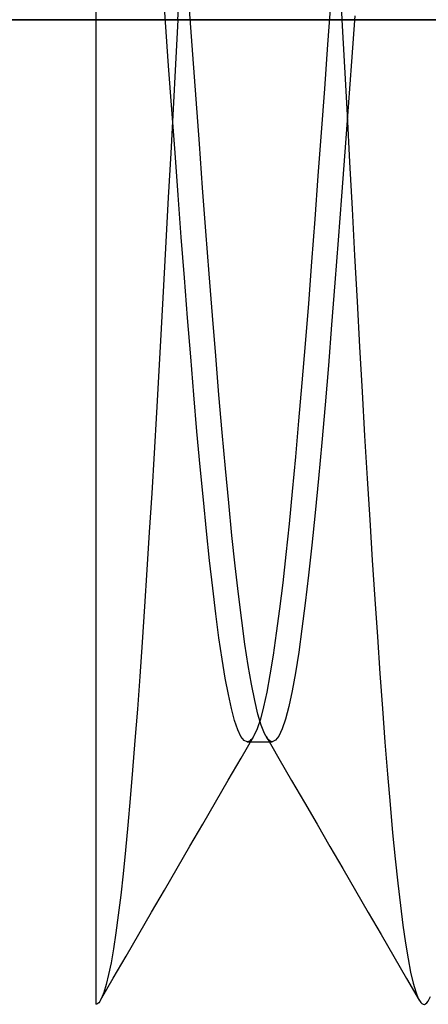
# Model space of a CAD drawing. Header units: millimetres. Extents: x 0 to 93, y -1.2 to 50.
# Tile 125 of 140: x 86.5 to 87.1, y 42.3 to 43.8. Entities that reach past the tile are written whole.
import ezdxf

# ---------------------------------------------------------------- set-up
doc = ezdxf.new("R2010")
doc.units = ezdxf.units.MM
doc.layers.add('MAIN-2', color=7, linetype='Continuous')

msp = doc.modelspace()

# ---------------------------------------------------------------- linework, layer by layer
at = {"layer": 'MAIN-2'}
for p, q in [((86.9711, 43.8742), (86.9751, 43.8)), ((86.7062, 43.7963), (86.7013, 43.8631)), ((86.7062, 43.7963), (86.7013, 43.8631)), ((86.725, 43.8), (86.7288, 43.8711)), ((86.725, 43.8), (86.7288, 43.8711)), ((86.6, 43.8537), (86.6, 43.7628)), ((86.9581, 43.8297), (86.9531, 43.762)), ((86.9581, 43.8297), (86.9531, 43.762)), ((86.748, 43.7471), (86.743, 43.8156)), ((86.748, 43.7471), (86.743, 43.8156)), ((82.9, 43.8), (91.9, 43.8)), ((91.4351, 43.8), (82.9, 43.8)), ((86.711, 43.7295), (86.7062, 43.7963)), ((86.711, 43.7295), (86.7062, 43.7963)), ((86.725, 43.8), (86.7214, 43.7321)), ((86.725, 43.8), (86.7214, 43.7321)), ((86.9751, 43.8), (86.979, 43.7276)), ((86.9751, 43.8), (86.979, 43.7276)), ((86.9946, 43.8058), (86.9895, 43.7365)), ((86.9946, 43.8058), (86.9895, 43.7365)), ((86.6, 43.7628), (86.6, 43.6702)), ((86.9531, 43.762), (86.9483, 43.6948)), ((86.9531, 43.762), (86.9483, 43.6948)), ((86.7529, 43.6788), (86.748, 43.7471)), ((86.7529, 43.6788), (86.748, 43.7471)), ((86.9895, 43.7365), (86.9845, 43.6674)), ((86.9895, 43.7365), (86.9845, 43.6674)), ((86.7159, 43.6631), (86.711, 43.7295)), ((86.7159, 43.6631), (86.711, 43.7295)), ((86.7214, 43.7321), (86.7177, 43.6643)), ((86.7214, 43.7321), (86.7177, 43.6643)), ((86.979, 43.7276), (86.9829, 43.6552)), ((86.979, 43.7276), (86.9829, 43.6552)), ((86.9483, 43.6948), (86.9434, 43.6281)), ((86.9483, 43.6948), (86.9434, 43.6281)), ((86.7579, 43.611), (86.7529, 43.6788)), ((86.7579, 43.611), (86.7529, 43.6788)), ((86.6, 43.6702), (86.6, 43.5741)), ((86.7177, 43.6643), (86.7141, 43.5965)), ((86.7177, 43.6643), (86.7141, 43.5965)), ((86.7207, 43.5974), (86.7159, 43.6631)), ((86.7207, 43.5974), (86.7159, 43.6631)), ((86.9845, 43.6674), (86.9795, 43.5989)), ((86.9845, 43.6674), (86.9795, 43.5989)), ((86.9829, 43.6552), (86.9868, 43.5832)), ((86.9829, 43.6552), (86.9868, 43.5832)), ((86.9434, 43.6281), (86.9386, 43.562)), ((86.9434, 43.6281), (86.9386, 43.562)), ((86.7628, 43.5439), (86.7579, 43.611)), ((86.7628, 43.5439), (86.7579, 43.611)), ((86.7141, 43.5965), (86.7105, 43.529)), ((86.7141, 43.5965), (86.7105, 43.529)), ((86.7255, 43.5326), (86.7207, 43.5974)), ((86.7255, 43.5326), (86.7207, 43.5974)), ((86.9795, 43.5989), (86.9745, 43.5311)), ((86.9795, 43.5989), (86.9745, 43.5311)), ((86.6, 43.5741), (86.6, 43.4744)), ((86.9868, 43.5832), (86.9906, 43.5117)), ((86.9868, 43.5832), (86.9906, 43.5117)), ((86.9386, 43.562), (86.9337, 43.4963)), ((86.9386, 43.562), (86.9337, 43.4963)), ((86.7678, 43.4778), (86.7628, 43.5439)), ((86.7678, 43.4778), (86.7628, 43.5439)), ((86.7105, 43.529), (86.7069, 43.4618)), ((86.7105, 43.529), (86.7069, 43.4618)), ((86.7303, 43.4689), (86.7255, 43.5326)), ((86.7303, 43.4689), (86.7255, 43.5326)), ((86.9745, 43.5311), (86.9695, 43.4644)), ((86.9745, 43.5311), (86.9695, 43.4644)), ((86.9906, 43.5117), (86.9944, 43.4409)), ((86.9906, 43.5117), (86.9944, 43.4409)), ((86.9337, 43.4963), (86.9288, 43.4314)), ((86.9337, 43.4963), (86.9288, 43.4314)), ((86.6, 43.4744), (86.6, 43.3734)), ((86.7351, 43.4066), (86.7303, 43.4689)), ((86.7351, 43.4066), (86.7303, 43.4689)), ((86.7728, 43.4129), (86.7678, 43.4778)), ((86.7728, 43.4129), (86.7678, 43.4778)), ((86.7069, 43.4618), (86.7033, 43.3953)), ((86.7069, 43.4618), (86.7033, 43.3953)), ((86.9695, 43.4644), (86.9644, 43.399)), ((86.9695, 43.4644), (86.9644, 43.399)), ((86.9944, 43.4409), (86.9981, 43.3708)), ((86.9944, 43.4409), (86.9981, 43.3708)), ((86.9288, 43.4314), (86.9239, 43.3679)), ((86.9288, 43.4314), (86.9239, 43.3679)), ((86.7398, 43.3458), (86.7351, 43.4066)), ((86.7398, 43.3458), (86.7351, 43.4066)), ((86.7777, 43.3496), (86.7728, 43.4129)), ((86.7777, 43.3496), (86.7728, 43.4129)), ((86.7033, 43.3953), (86.6997, 43.3296)), ((86.7033, 43.3953), (86.6997, 43.3296)), ((86.9644, 43.399), (86.9594, 43.3352)), ((86.9644, 43.399), (86.9594, 43.3352)), ((86.6, 43.3734), (86.6, 43.2766)), ((86.9239, 43.3679), (86.9189, 43.3062)), ((86.9239, 43.3679), (86.9189, 43.3062)), ((86.9981, 43.3708), (87.0019, 43.3015)), ((86.9981, 43.3708), (87.0019, 43.3015)), ((86.7827, 43.288), (86.7777, 43.3496)), ((86.7827, 43.288), (86.7777, 43.3496)), ((86.7446, 43.2865), (86.7398, 43.3458)), ((86.7446, 43.2865), (86.7398, 43.3458)), ((86.9594, 43.3352), (86.9544, 43.2733)), ((86.9594, 43.3352), (86.9544, 43.2733)), ((86.6997, 43.3296), (86.6961, 43.265)), ((86.6997, 43.3296), (86.6961, 43.265)), ((86.9189, 43.3062), (86.9139, 43.2466)), ((86.9189, 43.3062), (86.9139, 43.2466)), ((87.0019, 43.3015), (87.0058, 43.2332)), ((87.0019, 43.3015), (87.0058, 43.2332)), ((86.7494, 43.2287), (86.7446, 43.2865)), ((86.7494, 43.2287), (86.7446, 43.2865)), ((86.7876, 43.2284), (86.7827, 43.288)), ((86.7876, 43.2284), (86.7827, 43.288)), ((86.6, 43.2766), (86.6, 43.1878)), ((86.9544, 43.2733), (86.9494, 43.2134)), ((86.9544, 43.2733), (86.9494, 43.2134)), ((86.6961, 43.265), (86.6925, 43.2016)), ((86.6961, 43.265), (86.6925, 43.2016)), ((86.9139, 43.2466), (86.909, 43.189)), ((86.9139, 43.2466), (86.909, 43.189)), ((86.7542, 43.1727), (86.7494, 43.2287)), ((86.7542, 43.1727), (86.7494, 43.2287)), ((86.7926, 43.1711), (86.7876, 43.2284)), ((86.7926, 43.1711), (86.7876, 43.2284)), ((87.0058, 43.2332), (87.0097, 43.1663)), ((87.0058, 43.2332), (87.0097, 43.1663)), ((86.9494, 43.2134), (86.9444, 43.1559)), ((86.9494, 43.2134), (86.9444, 43.1559)), ((86.6925, 43.2016), (86.6888, 43.1396)), ((86.6925, 43.2016), (86.6888, 43.1396)), ((86.6, 43.1878), (86.6, 43.1035)), ((86.909, 43.189), (86.9041, 43.1339)), ((86.909, 43.189), (86.9041, 43.1339)), ((86.7591, 43.1191), (86.7542, 43.1727)), ((86.7591, 43.1191), (86.7542, 43.1727)), ((86.7975, 43.1161), (86.7926, 43.1711)), ((86.7975, 43.1161), (86.7926, 43.1711)), ((87.0097, 43.1663), (87.0136, 43.1011)), ((87.0097, 43.1663), (87.0136, 43.1011)), ((86.9444, 43.1559), (86.9393, 43.101)), ((86.9444, 43.1559), (86.9393, 43.101)), ((86.6888, 43.1396), (86.6852, 43.0789)), ((86.6888, 43.1396), (86.6852, 43.0789)), ((86.9041, 43.1339), (86.8993, 43.0813)), ((86.9041, 43.1339), (86.8993, 43.0813)), ((86.7639, 43.0684), (86.7591, 43.1191)), ((86.7639, 43.0684), (86.7591, 43.1191)), ((86.8025, 43.0638), (86.7975, 43.1161)), ((86.8025, 43.0638), (86.7975, 43.1161)), ((86.6, 43.1035), (86.6, 43.0191)), ((86.9393, 43.101), (86.9343, 43.0489)), ((86.9393, 43.101), (86.9343, 43.0489)), ((87.0136, 43.1011), (87.0175, 43.0379)), ((87.0136, 43.1011), (87.0175, 43.0379)), ((86.6852, 43.0789), (86.6815, 43.0196)), ((86.6852, 43.0789), (86.6815, 43.0196)), ((86.8993, 43.0813), (86.8945, 43.0318)), ((86.8993, 43.0813), (86.8945, 43.0318)), ((86.7686, 43.0208), (86.7639, 43.0684)), ((86.7686, 43.0208), (86.7639, 43.0684)), ((86.8075, 43.0143), (86.8025, 43.0638)), ((86.8075, 43.0143), (86.8025, 43.0638)), ((86.9343, 43.0489), (86.9293, 42.9998)), ((86.9343, 43.0489), (86.9293, 42.9998)), ((86.8945, 43.0318), (86.8897, 42.9855)), ((86.8945, 43.0318), (86.8897, 42.9855)), ((87.0175, 43.0379), (87.0214, 42.9767)), ((87.0175, 43.0379), (87.0214, 42.9767)), ((86.6, 43.0191), (86.6, 42.9336)), ((86.6815, 43.0196), (86.6778, 42.9619)), ((86.6815, 43.0196), (86.6778, 42.9619)), ((86.7733, 42.9762), (86.7686, 43.0208)), ((86.7733, 42.9762), (86.7686, 43.0208)), ((86.8124, 42.9679), (86.8075, 43.0143)), ((86.8124, 42.9679), (86.8075, 43.0143)), ((86.9293, 42.9998), (86.9243, 42.9538)), ((86.9293, 42.9998), (86.9243, 42.9538)), ((86.7781, 42.9342), (86.7733, 42.9762)), ((86.7781, 42.9342), (86.7733, 42.9762)), ((86.8897, 42.9855), (86.8848, 42.9424)), ((86.8897, 42.9855), (86.8848, 42.9424)), ((87.0214, 42.9767), (87.0253, 42.9174)), ((87.0214, 42.9767), (87.0253, 42.9174)), ((86.6778, 42.9619), (86.6742, 42.9059)), ((86.6778, 42.9619), (86.6742, 42.9059)), ((86.8174, 42.9247), (86.8124, 42.9679)), ((86.8174, 42.9247), (86.8124, 42.9679)), ((86.8848, 42.9424), (86.88, 42.9025)), ((86.8848, 42.9424), (86.88, 42.9025)), ((86.9243, 42.9538), (86.9193, 42.9112)), ((86.9243, 42.9538), (86.9193, 42.9112)), ((86.6, 42.9336), (86.6, 42.8482)), ((86.7829, 42.8948), (86.7781, 42.9342)), ((86.7829, 42.8948), (86.7781, 42.9342)), ((86.8223, 42.8849), (86.8174, 42.9247)), ((86.8223, 42.8849), (86.8174, 42.9247)), ((86.9193, 42.9112), (86.9142, 42.8721)), ((86.9193, 42.9112), (86.9142, 42.8721)), ((87.0253, 42.9174), (87.0292, 42.8599)), ((87.0253, 42.9174), (87.0292, 42.8599)), ((86.6742, 42.9059), (86.6705, 42.8517)), ((86.6742, 42.9059), (86.6705, 42.8517)), ((86.88, 42.9025), (86.8751, 42.8656)), ((86.88, 42.9025), (86.8751, 42.8656)), ((86.7877, 42.8585), (86.7829, 42.8948)), ((86.7877, 42.8585), (86.7829, 42.8948)), ((86.8273, 42.8487), (86.8223, 42.8849)), ((86.8273, 42.8487), (86.8223, 42.8849)), ((86.9142, 42.8721), (86.9092, 42.8366)), ((86.9142, 42.8721), (86.9092, 42.8366)), ((86.6705, 42.8517), (86.6669, 42.7996)), ((86.6705, 42.8517), (86.6669, 42.7996)), ((86.7925, 42.8258), (86.7877, 42.8585)), ((86.7925, 42.8258), (86.7877, 42.8585)), ((86.8751, 42.8656), (86.8702, 42.832)), ((86.8751, 42.8656), (86.8702, 42.832)), ((87.0292, 42.8599), (87.033, 42.8042)), ((87.0292, 42.8599), (87.033, 42.8042)), ((86.6, 42.8482), (86.6, 42.7652)), ((86.8322, 42.8163), (86.8273, 42.8487)), ((86.8322, 42.8163), (86.8273, 42.8487)), ((86.9092, 42.8366), (86.9042, 42.805)), ((86.9092, 42.8366), (86.9042, 42.805)), ((86.7973, 42.797), (86.7925, 42.8258)), ((86.7973, 42.797), (86.7925, 42.8258)), ((86.8702, 42.832), (86.8654, 42.8019)), ((86.8702, 42.832), (86.8654, 42.8019)), ((86.8372, 42.7876), (86.8322, 42.8163)), ((86.8372, 42.7876), (86.8322, 42.8163)), ((86.6669, 42.7996), (86.6633, 42.7497)), ((86.6669, 42.7996), (86.6633, 42.7497)), ((86.8021, 42.772), (86.7973, 42.797)), ((86.8021, 42.772), (86.7973, 42.797)), ((86.8654, 42.8019), (86.8606, 42.7756)), ((86.8654, 42.8019), (86.8606, 42.7756)), ((86.9042, 42.805), (86.8992, 42.7775)), ((86.9042, 42.805), (86.8992, 42.7775)), ((87.033, 42.8042), (87.0368, 42.7506)), ((87.033, 42.8042), (87.0368, 42.7506)), ((86.8422, 42.7628), (86.8372, 42.7876)), ((86.8422, 42.7628), (86.8372, 42.7876)), ((86.8992, 42.7775), (86.8941, 42.754)), ((86.8992, 42.7775), (86.8941, 42.754)), ((86.6, 42.7652), (86.6, 42.6882)), ((86.8068, 42.7506), (86.8021, 42.772)), ((86.8068, 42.7506), (86.8021, 42.772)), ((86.8471, 42.742), (86.8422, 42.7628)), ((86.8471, 42.742), (86.8422, 42.7628)), ((86.8606, 42.7756), (86.8558, 42.7532)), ((86.8606, 42.7756), (86.8558, 42.7532)), ((86.6633, 42.7497), (86.6597, 42.702)), ((86.6633, 42.7497), (86.6597, 42.702)), ((86.8116, 42.7327), (86.8068, 42.7506)), ((86.8116, 42.7327), (86.8068, 42.7506)), ((86.8558, 42.7532), (86.851, 42.7345)), ((86.8558, 42.7532), (86.851, 42.7345)), ((86.8941, 42.754), (86.8891, 42.7347)), ((86.8941, 42.754), (86.8891, 42.7347)), ((87.0368, 42.7506), (87.0407, 42.6993)), ((87.0368, 42.7506), (87.0407, 42.6993)), ((86.8164, 42.7185), (86.8116, 42.7327)), ((86.8164, 42.7185), (86.8116, 42.7327)), ((86.851, 42.7345), (86.846, 42.7198)), ((86.851, 42.7345), (86.846, 42.7198)), ((86.8521, 42.7253), (86.8471, 42.742)), ((86.8521, 42.7253), (86.8471, 42.742)), ((86.8891, 42.7347), (86.8841, 42.7196)), ((86.8891, 42.7347), (86.8841, 42.7196)), ((86.8212, 42.7082), (86.8164, 42.7185)), ((86.8212, 42.7082), (86.8164, 42.7185)), ((86.846, 42.7198), (86.841, 42.709)), ((86.846, 42.7198), (86.841, 42.709)), ((86.857, 42.7127), (86.8521, 42.7253)), ((86.857, 42.7127), (86.8521, 42.7253)), ((86.8841, 42.7196), (86.8791, 42.7088)), ((86.8841, 42.7196), (86.8791, 42.7088)), ((86.6597, 42.702), (86.6561, 42.6566)), ((86.6597, 42.702), (86.6561, 42.6566)), ((86.826, 42.702), (86.8212, 42.7082)), ((86.826, 42.702), (86.8212, 42.7082)), ((86.8214, 42.6752), (86.8409, 42.7087)), ((86.8214, 42.6752), (86.8409, 42.7087)), ((86.8308, 42.7), (86.826, 42.702)), ((86.8308, 42.7), (86.826, 42.702)), ((86.8359, 42.7023), (86.8342, 42.701)), ((86.8359, 42.7023), (86.8342, 42.701)), ((86.8376, 42.704), (86.8359, 42.7023)), ((86.8376, 42.704), (86.8359, 42.7023)), ((86.8393, 42.7063), (86.8376, 42.704)), ((86.8393, 42.7063), (86.8376, 42.704)), ((86.841, 42.709), (86.8393, 42.7063)), ((86.841, 42.709), (86.8393, 42.7063)), ((86.859, 42.7089), (86.857, 42.7127)), ((86.859, 42.7089), (86.857, 42.7127)), ((86.861, 42.7057), (86.859, 42.7089)), ((86.861, 42.7057), (86.859, 42.7089)), ((86.8594, 42.7084), (86.8789, 42.6748)), ((86.8594, 42.7084), (86.8789, 42.6748)), ((86.863, 42.7032), (86.861, 42.7057)), ((86.863, 42.7032), (86.861, 42.7057)), ((86.865, 42.7015), (86.863, 42.7032)), ((86.865, 42.7015), (86.863, 42.7032)), ((86.867, 42.7004), (86.865, 42.7015)), ((86.867, 42.7004), (86.865, 42.7015)), ((86.8741, 42.7023), (86.869, 42.7001)), ((86.8741, 42.7023), (86.869, 42.7001)), ((86.8791, 42.7088), (86.8741, 42.7023)), ((86.8791, 42.7088), (86.8741, 42.7023)), ((86.6, 42.6882), (86.6, 42.6196)), ((86.8325, 42.7003), (86.8308, 42.7)), ((86.8325, 42.7003), (86.8308, 42.7)), ((86.8308, 42.7001), (86.834, 42.7001)), ((86.8308, 42.7001), (86.834, 42.7001)), ((86.8342, 42.701), (86.8325, 42.7003)), ((86.8342, 42.701), (86.8325, 42.7003)), ((86.834, 42.7001), (86.8372, 42.7001)), ((86.834, 42.7001), (86.8372, 42.7001)), ((86.8372, 42.7001), (86.8404, 42.7001)), ((86.8372, 42.7001), (86.8404, 42.7001)), ((86.8404, 42.7001), (86.8435, 42.7001)), ((86.8404, 42.7001), (86.8435, 42.7001)), ((86.8435, 42.7001), (86.8467, 42.7001)), ((86.8435, 42.7001), (86.8467, 42.7001)), ((86.8467, 42.7001), (86.8499, 42.7001)), ((86.8467, 42.7001), (86.8499, 42.7001)), ((86.8499, 42.7001), (86.8531, 42.7001)), ((86.8499, 42.7001), (86.8531, 42.7001)), ((86.8531, 42.7001), (86.8563, 42.7001)), ((86.8531, 42.7001), (86.8563, 42.7001)), ((86.8563, 42.7001), (86.8595, 42.7001)), ((86.8563, 42.7001), (86.8595, 42.7001)), ((86.8595, 42.7001), (86.8627, 42.7001)), ((86.8595, 42.7001), (86.8627, 42.7001)), ((86.8627, 42.7001), (86.8658, 42.7001)), ((86.8627, 42.7001), (86.8658, 42.7001)), ((86.8658, 42.7001), (86.869, 42.7001)), ((86.8658, 42.7001), (86.869, 42.7001)), ((86.869, 42.7001), (86.867, 42.7004)), ((86.869, 42.7001), (86.867, 42.7004)), ((87.0407, 42.6993), (87.0445, 42.6507)), ((87.0407, 42.6993), (87.0445, 42.6507)), ((86.8019, 42.6417), (86.8214, 42.6752)), ((86.8019, 42.6417), (86.8214, 42.6752)), ((86.8789, 42.6748), (86.8984, 42.6413)), ((86.8789, 42.6748), (86.8984, 42.6413)), ((86.6561, 42.6566), (86.6524, 42.6135)), ((86.6561, 42.6566), (86.6524, 42.6135)), ((86.7824, 42.6082), (86.8019, 42.6417)), ((86.7824, 42.6082), (86.8019, 42.6417)), ((86.8984, 42.6413), (86.9179, 42.6078)), ((86.8984, 42.6413), (86.9179, 42.6078)), ((87.0445, 42.6507), (87.0484, 42.6047)), ((87.0445, 42.6507), (87.0484, 42.6047)), ((86.6, 42.6196), (86.6, 42.558)), ((86.6524, 42.6135), (86.6488, 42.5728)), ((86.6524, 42.6135), (86.6488, 42.5728)), ((86.7629, 42.5747), (86.7824, 42.6082)), ((86.7629, 42.5747), (86.7824, 42.6082)), ((86.9179, 42.6078), (86.9374, 42.5743)), ((86.9179, 42.6078), (86.9374, 42.5743)), ((87.0484, 42.6047), (87.0523, 42.5616)), ((87.0484, 42.6047), (87.0523, 42.5616)), ((86.6488, 42.5728), (86.6452, 42.5347)), ((86.6488, 42.5728), (86.6452, 42.5347)), ((86.7435, 42.5412), (86.7629, 42.5747)), ((86.7435, 42.5412), (86.7629, 42.5747)), ((86.9374, 42.5743), (86.9569, 42.5407)), ((86.9374, 42.5743), (86.9569, 42.5407)), ((86.6, 42.558), (86.6, 42.502)), ((87.0523, 42.5616), (87.0562, 42.5216)), ((87.0523, 42.5616), (87.0562, 42.5216)), ((86.724, 42.5076), (86.7435, 42.5412)), ((86.724, 42.5076), (86.7435, 42.5412)), ((86.9569, 42.5407), (86.9764, 42.5071)), ((86.9569, 42.5407), (86.9764, 42.5071)), ((86.6452, 42.5347), (86.6415, 42.4991)), ((86.6452, 42.5347), (86.6415, 42.4991)), ((87.0562, 42.5216), (87.0601, 42.4846)), ((87.0562, 42.5216), (87.0601, 42.4846)), ((86.7045, 42.4741), (86.724, 42.5076)), ((86.7045, 42.4741), (86.724, 42.5076)), ((86.9764, 42.5071), (86.9958, 42.4736)), ((86.9764, 42.5071), (86.9958, 42.4736)), ((86.6, 42.502), (86.6, 42.4515)), ((86.6415, 42.4991), (86.6379, 42.4662)), ((86.6415, 42.4991), (86.6379, 42.4662)), ((87.0601, 42.4846), (87.0641, 42.4509)), ((87.0601, 42.4846), (87.0641, 42.4509)), ((86.6379, 42.4662), (86.6342, 42.4361)), ((86.6379, 42.4662), (86.6342, 42.4361)), ((86.685, 42.4405), (86.7045, 42.4741)), ((86.685, 42.4405), (86.7045, 42.4741)), ((86.9958, 42.4736), (87.0153, 42.44)), ((86.9958, 42.4736), (87.0153, 42.44)), ((86.6, 42.4515), (86.6, 42.4068)), ((87.0641, 42.4509), (87.068, 42.4205)), ((87.0641, 42.4509), (87.068, 42.4205)), ((86.6342, 42.4361), (86.6305, 42.4088)), ((86.6342, 42.4361), (86.6305, 42.4088)), ((86.6656, 42.4071), (86.685, 42.4405)), ((86.6656, 42.4071), (86.685, 42.4405)), ((87.0153, 42.44), (87.0347, 42.4066)), ((87.0153, 42.44), (87.0347, 42.4066)), ((87.068, 42.4205), (87.072, 42.3933)), ((87.068, 42.4205), (87.072, 42.3933)), ((86.6, 42.4068), (86.6, 42.3687)), ((86.6305, 42.4088), (86.6269, 42.3846)), ((86.6305, 42.4088), (86.6269, 42.3846)), ((86.6462, 42.3736), (86.6656, 42.4071)), ((86.6462, 42.3736), (86.6656, 42.4071)), ((87.0347, 42.4066), (87.0541, 42.3731)), ((87.0347, 42.4066), (87.0541, 42.3731)), ((87.072, 42.3933), (87.0759, 42.3696)), ((87.072, 42.3933), (87.0759, 42.3696)), ((86.6269, 42.3846), (86.6232, 42.3634)), ((86.6269, 42.3846), (86.6232, 42.3634)), ((86.6267, 42.34), (86.6462, 42.3736)), ((86.6267, 42.34), (86.6462, 42.3736)), ((87.0541, 42.3731), (87.0735, 42.3397)), ((87.0541, 42.3731), (87.0735, 42.3397)), ((86.6, 42.3687), (86.6, 42.3379)), ((86.6232, 42.3634), (86.6196, 42.3454)), ((86.6232, 42.3634), (86.6196, 42.3454)), ((87.0759, 42.3696), (87.0798, 42.3493)), ((87.0759, 42.3696), (87.0798, 42.3493)), ((86.6196, 42.3454), (86.616, 42.3303)), ((86.6196, 42.3454), (86.616, 42.3303)), ((87.0798, 42.3493), (87.0837, 42.3324)), ((87.0798, 42.3493), (87.0837, 42.3324)), ((86.6, 42.3379), (86.6, 42.315)), ((86.6073, 42.3065), (86.6267, 42.34)), ((86.6073, 42.3065), (86.6267, 42.34)), ((86.616, 42.3303), (86.6124, 42.3183)), ((86.616, 42.3303), (86.6124, 42.3183)), ((87.0735, 42.3397), (87.0929, 42.3062)), ((87.0735, 42.3397), (87.0929, 42.3062)), ((87.0837, 42.3324), (87.0875, 42.319)), ((87.0837, 42.3324), (87.0875, 42.319)), ((86.6, 42.315), (86.6, 42.3002)), ((86.6124, 42.3183), (86.6088, 42.3094)), ((86.6124, 42.3183), (86.6088, 42.3094)), ((87.0875, 42.319), (87.0914, 42.3092)), ((87.0875, 42.319), (87.0914, 42.3092)), ((87.1063, 42.3047), (87.1101, 42.3122)), ((87.1063, 42.3047), (87.1101, 42.3122)), ((86.6015, 42.3005), (86.6, 42.3002)), ((86.6015, 42.3005), (86.6, 42.3002)), ((86.603, 42.3012), (86.6015, 42.3005)), ((86.603, 42.3012), (86.6015, 42.3005)), ((86.6044, 42.3025), (86.603, 42.3012)), ((86.6044, 42.3025), (86.603, 42.3012)), ((86.6059, 42.3043), (86.6044, 42.3025)), ((86.6059, 42.3043), (86.6044, 42.3025)), ((86.6073, 42.3066), (86.6059, 42.3043)), ((86.6073, 42.3066), (86.6059, 42.3043)), ((86.6088, 42.3094), (86.6073, 42.3066)), ((86.6088, 42.3094), (86.6073, 42.3066)), ((87.0914, 42.3092), (87.0952, 42.3029)), ((87.0914, 42.3092), (87.0952, 42.3029)), ((87.0952, 42.3029), (87.097, 42.3012)), ((87.0952, 42.3029), (87.097, 42.3012)), ((87.097, 42.3012), (87.0989, 42.3003)), ((87.097, 42.3012), (87.0989, 42.3003)), ((87.0989, 42.3003), (87.1007, 42.3001)), ((87.0989, 42.3003), (87.1007, 42.3001)), ((87.1007, 42.3001), (87.1026, 42.3008)), ((87.1007, 42.3001), (87.1026, 42.3008)), ((87.1026, 42.3008), (87.1044, 42.3024)), ((87.1026, 42.3008), (87.1044, 42.3024)), ((87.1044, 42.3024), (87.1063, 42.3047)), ((87.1044, 42.3024), (87.1063, 42.3047))]:
    msp.add_line(p, q, dxfattribs=at)

doc.saveas('drawing.dxf')
